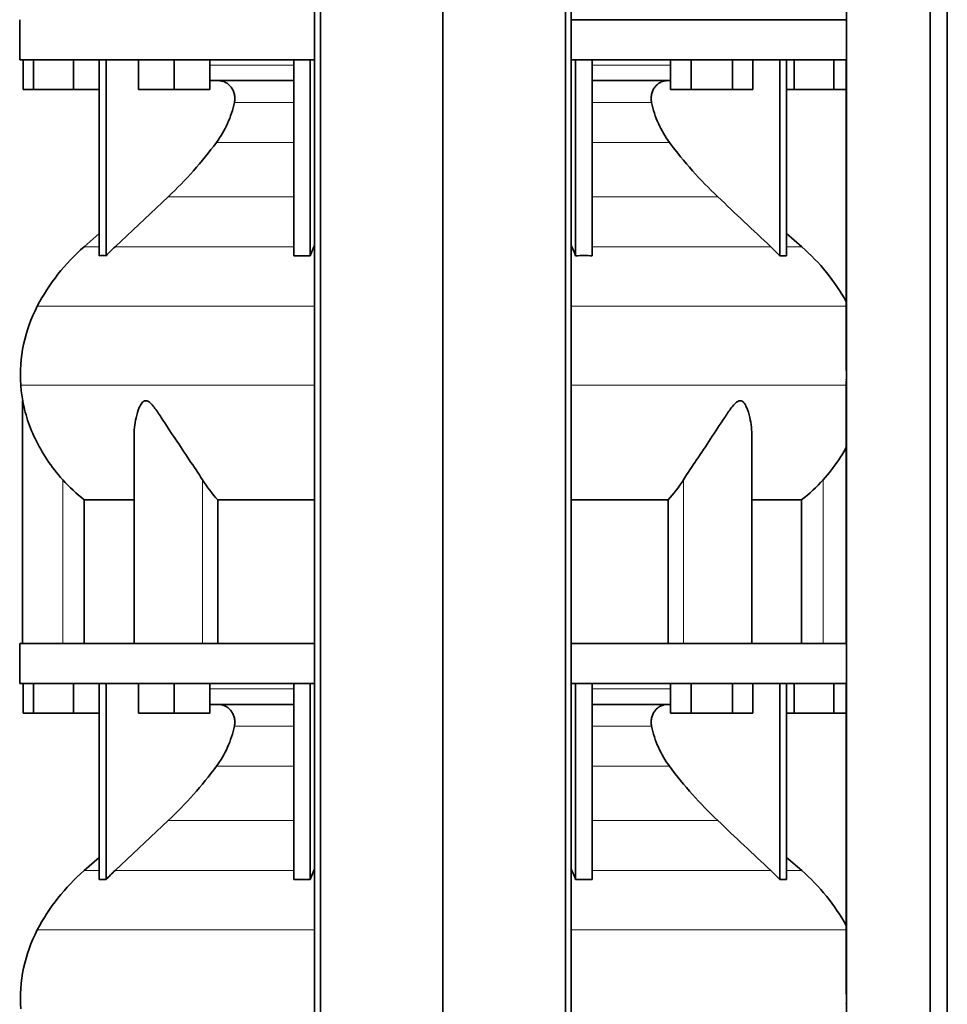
# Model space of a CAD drawing. Header units: millimetres. Extents: x 421 to 1312, y -2484 to 1869.
# Tile 19 of 33: x 428 to 740, y -128 to 203. Entities that reach past the tile are written whole.
import ezdxf

# ---------------------------------------------------------------- set-up
doc = ezdxf.new("R2010")
doc.units = ezdxf.units.MM
doc.layers.add('MID_344-6', color=7, linetype='Continuous')
doc.layers.add('VSI344_DIFFUSORE', color=7, linetype='Continuous')

# ---------------------------------------------------------------- blocks, each defined once
blk = doc.blocks.new('SE')
at = {"layer": 'MID_344-6', "color": 7, "linetype": 'Continuous', "lineweight": 35}
for p, q in [((527.49, 1076.15), (527.49, -215.85)), ((529.46, -215.85), (529.46, 1076.15)), ((570.7, -215.85), (570.7, 1076.15)), ((611.94, -215.85), (611.94, 1076.15)), ((613.91, 1076.15), (613.91, -215.85)), ((706.57, 1076.15), (706.57, -215.85)), ((734.7, -215.85), (734.7, 1076.15)), ((740.5, -215.85), (740.5, 1076.15)), ((706.5, 189.65), (706.5, 85.71)), ((706.5, 81.47), (706.5, -6.85)), ((706.5, -20.35), (706.5, -124.29))]:
    blk.add_line(p, q, dxfattribs=at)
at = {"layer": 'VSI344_DIFFUSORE', "color": 7, "linetype": 'Continuous', "lineweight": 35}
for p, q in [((428.2, 203.15), (428.2, 189.65)), ((706.55, 203.15), (613.91, 203.15)), ((706.55, 203.15), (706.55, 189.65)), ((527.49, 189.65), (428.2, 189.65)), ((429.32, 179.65), (429.32, 189.65)), ((432.9, 179.65), (432.9, 189.65)), ((446.29, 179.65), (446.29, 189.65)), ((454.99, 123.69), (454.99, 189.65)), ((457.29, 123.69), (457.29, 189.65)), ((468.19, 179.65), (468.19, 189.65)), ((480.19, 179.65), (480.19, 189.65)), ((492.19, 179.65), (492.19, 189.65)), ((520.48, 123.69), (520.48, 189.65)), ((526.02, 123.69), (526.02, 189.65)), ((706.55, 189.65), (613.91, 189.65)), ((615.38, 123.69), (615.38, 189.65)), ((620.93, 123.69), (620.93, 189.65)), ((647.35, 179.65), (647.35, 189.65)), ((654.28, 179.65), (654.28, 189.65)), ((668.14, 179.65), (668.14, 189.65)), ((675.07, 179.65), (675.07, 189.65)), ((684.11, 123.69), (684.11, 189.65)), ((686.41, 123.69), (686.41, 189.65)), ((688.9, 179.65), (688.9, 189.65)), ((702.29, 179.65), (702.29, 189.65)), ((520.48, 182.65), (492.19, 182.65)), ((647.35, 182.65), (620.93, 182.65)), ((432.9, 179.65), (429.32, 179.65)), ((446.29, 179.65), (432.9, 179.65)), ((454.99, 179.65), (446.29, 179.65)), ((480.19, 179.65), (468.19, 179.65)), ((492.19, 179.65), (480.19, 179.65)), ((654.28, 179.65), (647.35, 179.65)), ((668.14, 179.65), (654.28, 179.65)), ((675.07, 179.65), (668.14, 179.65)), ((688.9, 179.65), (686.41, 179.65)), ((702.29, 179.65), (688.9, 179.65)), ((706.5, 179.65), (702.29, 179.65)), ((478.21, 143.56), (460.29, 126.7)), ((454.99, 131.12), (449.91, 126.7)), ((691.49, 126.7), (686.41, 131.12)), ((526.02, 123.69), (527.26, 126.7)), ((681.12, 126.7), (684.11, 123.69)), ((520.48, 123.69), (526.02, 123.69)), ((684.11, 123.69), (686.41, 123.69)), ((429.2, 74.84), (429.2, -6.85)), ((466.69, 62.65), (466.69, -6.85)), ((674.71, -6.85), (674.71, 62.66)), ((449.95, 41.53), (466.69, 41.53)), ((449.95, -6.85), (449.95, 41.53)), ((494.87, 41.53), (527.49, 41.53)), ((494.87, -6.85), (494.87, 41.53)), ((613.91, 41.53), (646.54, 41.53)), ((646.54, 41.53), (646.54, -6.85)), ((674.71, 41.53), (691.45, 41.53)), ((691.45, 41.53), (691.45, -6.85)), ((527.49, -6.85), (428.2, -6.85)), ((428.2, -6.85), (428.2, -20.35)), ((706.55, -6.85), (613.91, -6.85)), ((706.55, -6.85), (706.55, -20.35)), ((527.49, -20.35), (428.2, -20.35)), ((429.32, -30.35), (429.32, -20.35)), ((432.9, -30.35), (432.9, -20.35)), ((446.29, -30.35), (446.29, -20.35)), ((454.99, -86.31), (454.99, -20.35)), ((457.29, -86.31), (457.29, -20.35)), ((468.19, -30.35), (468.19, -20.35)), ((480.19, -30.35), (480.19, -20.35)), ((492.19, -30.35), (492.19, -20.35)), ((520.48, -86.31), (520.48, -20.35)), ((526.02, -86.31), (526.02, -20.35)), ((706.55, -20.35), (613.91, -20.35)), ((615.38, -86.31), (615.38, -20.35)), ((620.93, -86.31), (620.93, -20.35)), ((647.35, -30.35), (647.35, -20.35)), ((654.28, -30.35), (654.28, -20.35)), ((668.14, -30.35), (668.14, -20.35)), ((675.07, -30.35), (675.07, -20.35)), ((684.11, -86.31), (684.11, -20.35)), ((686.41, -86.31), (686.41, -20.35)), ((688.9, -30.35), (688.9, -20.35)), ((702.29, -30.35), (702.29, -20.35)), ((520.48, -27.35), (492.19, -27.35)), ((647.35, -27.35), (620.93, -27.35)), ((432.9, -30.35), (429.32, -30.35)), ((446.29, -30.35), (432.9, -30.35)), ((454.99, -30.35), (446.29, -30.35)), ((480.19, -30.35), (468.19, -30.35)), ((492.19, -30.35), (480.19, -30.35)), ((654.28, -30.35), (647.35, -30.35)), ((668.14, -30.35), (654.28, -30.35)), ((675.07, -30.35), (668.14, -30.35)), ((688.9, -30.35), (686.41, -30.35)), ((702.29, -30.35), (688.9, -30.35)), ((706.5, -30.35), (702.29, -30.35)), ((478.21, -66.44), (460.29, -83.3)), ((454.99, -78.88), (449.91, -83.3)), ((691.49, -83.3), (686.41, -78.88)), ((526.02, -86.31), (527.26, -83.3)), ((681.12, -83.3), (684.11, -86.31)), ((520.48, -86.31), (526.02, -86.31)), ((684.11, -86.31), (686.41, -86.31))]:
    blk.add_line(p, q, dxfattribs=at)
at = {"layer": 'VSI344_DIFFUSORE', "color": 4, "linetype": 'Continuous', "lineweight": 9}
for p, q in [((492.19, 187.87), (520.48, 187.87)), ((620.93, 187.87), (647.35, 187.87)), ((520.48, 175.32), (500.48, 175.32)), ((640.93, 175.32), (620.93, 175.32)), ((494.46, 161.85), (520.48, 161.85)), ((620.93, 161.85), (646.94, 161.85)), ((478.21, 143.56), (520.48, 143.56)), ((620.93, 143.56), (663.19, 143.56)), ((449.91, 126.7), (454.99, 126.7)), ((460.29, 126.7), (520.48, 126.7)), ((527.26, 126.7), (527.49, 126.7)), ((613.91, 126.7), (614.14, 126.7)), ((681.12, 126.7), (620.93, 126.7)), ((686.41, 126.7), (691.49, 126.7)), ((527.49, 106.71), (434.13, 106.71)), ((706.5, 106.71), (613.91, 106.71)), ((428.57, 80.16), (527.49, 80.16)), ((613.91, 80.16), (706.5, 80.16)), ((442.7, -6.85), (442.7, 48.26)), ((489.74, -6.85), (489.74, 48.26)), ((651.67, -6.85), (651.67, 48.26)), ((698.7, -6.85), (698.7, 48.26)), ((492.19, -22.13), (520.48, -22.13)), ((620.93, -22.13), (647.35, -22.13)), ((520.48, -34.68), (500.48, -34.68)), ((640.93, -34.68), (620.93, -34.68)), ((494.46, -48.15), (520.48, -48.15)), ((620.93, -48.15), (646.94, -48.15)), ((478.21, -66.44), (520.48, -66.44)), ((620.93, -66.44), (663.19, -66.44)), ((449.91, -83.3), (454.99, -83.3)), ((460.29, -83.3), (520.48, -83.3)), ((527.26, -83.3), (527.49, -83.3)), ((613.91, -83.3), (614.14, -83.3)), ((681.12, -83.3), (620.93, -83.3)), ((686.41, -83.3), (691.49, -83.3)), ((527.49, -103.29), (434.13, -103.29)), ((706.5, -103.29), (613.91, -103.29))]:
    blk.add_line(p, q, dxfattribs=at)
at = {"layer": 'VSI344_DIFFUSORE', "color": 7, "linetype": 'Continuous', "lineweight": 35}
for centre, radius, start, end in [((494.87, 74.98), 68.53, 131, 152.418), ((646.53, 74.98), 68.53, 28.9585, 49), ((478.38, 83.59), 49.92, 152.418, 183.9452), ((481.95, 83.84), 53.5, 183.9452, 189.6895), ((494.87, -135.02), 68.53, 131, 152.418), ((646.53, -135.02), 68.53, 28.9585, 49), ((478.38, -126.41), 49.92, 152.418, 183.9452)]:
    blk.add_arc(centre, radius, start, end, dxfattribs=at)
for points, knots in [([(500.48, 175.32), (500.57, 175.76), (500.62, 176.21), (500.62, 177.1), (500.57, 177.55), (500.43, 178.21), (500.37, 178.43), (500.24, 178.85), (500.15, 179.06), (499.88, 179.67), (499.66, 180.05), (499.28, 180.57), (499.14, 180.74), (498.84, 181.06), (498.69, 181.21), (498.36, 181.49), (498.19, 181.62), (497.84, 181.85), (497.66, 181.96), (497.1, 182.26), (496.71, 182.4), (496.1, 182.55), (495.9, 182.59), (495.48, 182.64), (495.28, 182.65), (495.07, 182.65)], [0, 0, 0, 0, 0.125, 0.125, 0.25, 0.25, 0.3125, 0.3125, 0.375, 0.375, 0.5, 0.5, 0.5625, 0.5625, 0.625, 0.625, 0.6875, 0.6875, 0.75, 0.75, 0.875, 0.875, 0.9375, 0.9375, 1, 1, 1, 1]), ([(640.93, 175.32), (640.83, 175.76), (640.79, 176.21), (640.79, 177.1), (640.83, 177.55), (640.97, 178.21), (641.03, 178.43), (641.17, 178.85), (641.25, 179.06), (641.52, 179.67), (641.74, 180.05), (642.13, 180.57), (642.27, 180.74), (642.56, 181.06), (642.72, 181.21), (643.04, 181.49), (643.21, 181.62), (643.56, 181.85), (643.74, 181.96), (644.31, 182.26), (644.7, 182.4), (645.3, 182.55), (645.51, 182.59), (645.92, 182.64), (646.13, 182.65), (646.33, 182.65)], [0, 0, 0, 0, 0.125, 0.125, 0.25, 0.25, 0.3125, 0.3125, 0.375, 0.375, 0.5, 0.5, 0.5625, 0.5625, 0.625, 0.625, 0.6875, 0.6875, 0.75, 0.75, 0.875, 0.875, 0.9375, 0.9375, 1, 1, 1, 1]), ([(494.46, 161.85), (495.91, 163.81), (497.15, 165.93), (498.69, 169.36), (499.13, 170.52), (499.9, 172.89), (500.22, 174.1), (500.48, 175.32)], [0, 0, 0, 0, 0.5, 0.5, 0.75, 0.75, 1, 1, 1, 1]), ([(646.94, 161.85), (645.49, 163.81), (644.25, 165.93), (642.72, 169.36), (642.27, 170.52), (641.5, 172.89), (641.18, 174.1), (640.93, 175.32)], [0, 0, 0, 0, 0.5, 0.5, 0.75, 0.75, 1, 1, 1, 1]), ([(478.21, 143.56), (481.15, 146.32), (483.98, 149.24), (489.44, 155.38), (492.02, 158.56), (494.46, 161.85)], [0, 0, 0, 0, 0.5, 0.5, 1, 1, 1, 1]), ([(663.19, 143.56), (660.26, 146.32), (657.42, 149.24), (651.96, 155.38), (649.38, 158.56), (646.94, 161.85)], [0, 0, 0, 0, 0.5, 0.5, 1, 1, 1, 1]), ([(442.7, 48.26), (440.76, 50.42), (439.02, 52.66), (435.91, 57.32), (434.55, 59.72), (432.27, 64.49), (431.33, 66.9), (430.23, 70.45), (429.91, 71.63), (429.54, 73.23), (429.42, 73.74), (429.26, 74.56), (429.2, 74.86), (429.2, 74.87)], [0, 0, 0, 0, 0.125, 0.125, 0.25, 0.25, 0.375, 0.375, 0.4375, 0.4375, 0.46875, 0.46875, 0.4987011, 0.4987011, 0.4987011, 0.4987011]), ([(489.74, 48.26), (488.37, 50.42), (486.85, 52.66), (483.72, 57.32), (482.11, 59.72), (478.97, 64.49), (477.42, 66.9), (475.06, 70.45), (474.28, 71.63), (473.02, 73.23), (472.58, 73.74), (471.63, 74.58), (471.09, 74.89), (470.07, 74.84), (469.64, 74.49), (468.95, 73.62), (468.68, 73.11), (467.97, 71.49), (467.64, 70.33), (466.91, 67.03), (466.69, 64.82), (466.69, 62.65)], [0, 0, 0, 0, 0.125, 0.125, 0.25, 0.25, 0.375, 0.375, 0.4375, 0.4375, 0.46875, 0.46875, 0.5, 0.5, 0.53125, 0.53125, 0.5625, 0.5625, 0.625, 0.625, 0.7389823, 0.7389823, 0.7389823, 0.7389823]), ([(674.71, 62.66), (674.71, 64.86), (674.49, 67.08), (673.73, 70.45), (673.38, 71.63), (672.66, 73.23), (672.38, 73.74), (671.67, 74.58), (671.21, 74.89), (670.18, 74.84), (669.65, 74.49), (668.71, 73.62), (668.29, 73.11), (667.03, 71.49), (666.26, 70.33), (663.93, 66.82), (662.37, 64.4), (659.23, 59.63), (657.66, 57.29), (654.56, 52.69), (653.03, 50.41), (651.67, 48.26)], [0.2596572, 0.2596572, 0.2596572, 0.2596572, 0.375, 0.375, 0.4375, 0.4375, 0.46875, 0.46875, 0.5, 0.5, 0.53125, 0.53125, 0.5625, 0.5625, 0.625, 0.625, 0.75, 0.75, 0.875, 0.875, 1, 1, 1, 1]), ([(706.56, 59.31), (705.76, 57.85), (704.89, 56.41), (702.39, 52.69), (700.63, 50.41), (698.7, 48.26)], [0.7976886, 0.7976886, 0.7976886, 0.7976886, 0.875, 0.875, 1, 1, 1, 1]), ([(500.48, -34.68), (500.57, -34.24), (500.62, -33.79), (500.62, -32.9), (500.57, -32.45), (500.43, -31.79), (500.37, -31.57), (500.24, -31.15), (500.15, -30.94), (499.88, -30.33), (499.66, -29.95), (499.28, -29.43), (499.14, -29.26), (498.84, -28.94), (498.69, -28.79), (498.36, -28.51), (498.19, -28.38), (497.84, -28.15), (497.66, -28.04), (497.1, -27.74), (496.71, -27.6), (496.1, -27.45), (495.9, -27.41), (495.48, -27.36), (495.28, -27.35), (495.07, -27.35)], [0, 0, 0, 0, 0.125, 0.125, 0.25, 0.25, 0.3125, 0.3125, 0.375, 0.375, 0.5, 0.5, 0.5625, 0.5625, 0.625, 0.625, 0.6875, 0.6875, 0.75, 0.75, 0.875, 0.875, 0.9375, 0.9375, 1, 1, 1, 1]), ([(640.93, -34.68), (640.83, -34.24), (640.79, -33.79), (640.79, -32.9), (640.83, -32.45), (640.97, -31.79), (641.03, -31.57), (641.17, -31.15), (641.25, -30.94), (641.52, -30.33), (641.74, -29.95), (642.13, -29.43), (642.27, -29.26), (642.56, -28.94), (642.72, -28.79), (643.04, -28.51), (643.21, -28.38), (643.56, -28.15), (643.74, -28.04), (644.31, -27.74), (644.7, -27.6), (645.3, -27.45), (645.51, -27.41), (645.92, -27.36), (646.13, -27.35), (646.33, -27.35)], [0, 0, 0, 0, 0.125, 0.125, 0.25, 0.25, 0.3125, 0.3125, 0.375, 0.375, 0.5, 0.5, 0.5625, 0.5625, 0.625, 0.625, 0.6875, 0.6875, 0.75, 0.75, 0.875, 0.875, 0.9375, 0.9375, 1, 1, 1, 1]), ([(494.46, -48.15), (495.91, -46.19), (497.15, -44.07), (498.69, -40.64), (499.13, -39.48), (499.9, -37.11), (500.22, -35.9), (500.48, -34.68)], [0, 0, 0, 0, 0.5, 0.5, 0.75, 0.75, 1, 1, 1, 1]), ([(646.94, -48.15), (645.49, -46.19), (644.25, -44.07), (642.72, -40.64), (642.27, -39.48), (641.5, -37.11), (641.18, -35.9), (640.93, -34.68)], [0, 0, 0, 0, 0.5, 0.5, 0.75, 0.75, 1, 1, 1, 1]), ([(478.21, -66.44), (481.15, -63.68), (483.98, -60.76), (489.44, -54.62), (492.02, -51.44), (494.46, -48.15)], [0, 0, 0, 0, 0.5, 0.5, 1, 1, 1, 1]), ([(663.19, -66.44), (660.26, -63.68), (657.42, -60.76), (651.96, -54.62), (649.38, -51.44), (646.94, -48.15)], [0, 0, 0, 0, 0.5, 0.5, 1, 1, 1, 1])]:
    blk.add_open_spline(points, degree=3, knots=knots, dxfattribs=at)
for points in [[(663.19, 143.56), (669.17, 137.94), (675.14, 132.32), (681.12, 126.7)], [(460.29, 126.7), (459.26, 125.73), (458.26, 124.73), (457.29, 123.69)], [(527.26, 126.7), (527.34, 126.88), (527.42, 127.05), (527.49, 127.23)], [(614.14, 126.7), (614.06, 126.88), (613.99, 127.05), (613.91, 127.23)], [(615.38, 123.69), (614.98, 124.73), (614.57, 125.73), (614.14, 126.7)], [(457.29, 123.69), (456.52, 123.74), (455.76, 123.74), (454.99, 123.69)], [(620.93, 123.69), (619.08, 123.74), (617.23, 123.74), (615.38, 123.69)], [(706.5, 85.72), (706.51, 83.52), (706.51, 82.24), (706.5, 81.88)], [(449.95, 41.53), (447.33, 43.55), (444.91, 45.79), (442.7, 48.26)], [(494.87, 41.53), (493.01, 43.55), (491.3, 45.79), (489.74, 48.26)], [(651.67, 48.26), (650.1, 45.79), (648.39, 43.55), (646.54, 41.53)], [(698.7, 48.26), (696.49, 45.79), (694.07, 43.55), (691.45, 41.53)], [(663.19, -66.44), (669.17, -72.06), (675.14, -77.68), (681.12, -83.3)], [(527.26, -83.3), (527.34, -83.12), (527.42, -82.95), (527.49, -82.77)], [(614.14, -83.3), (614.06, -83.12), (613.99, -82.95), (613.91, -82.77)], [(460.29, -83.3), (459.26, -84.27), (458.26, -85.27), (457.29, -86.31)], [(615.38, -86.31), (614.98, -85.27), (614.57, -84.27), (614.14, -83.3)], [(457.29, -86.31), (456.52, -86.26), (455.76, -86.26), (454.99, -86.31)], [(620.93, -86.31), (619.08, -86.26), (617.23, -86.26), (615.38, -86.31)], [(706.5, -124.28), (706.51, -126.48), (706.51, -127.76), (706.5, -128.12)]]:
    blk.add_open_spline(points, degree=3, dxfattribs=at)

msp = doc.modelspace()

# ---------------------------------------------------------------- block references
msp.add_blockref('SE', (0, 0))

doc.saveas('drawing.dxf')
